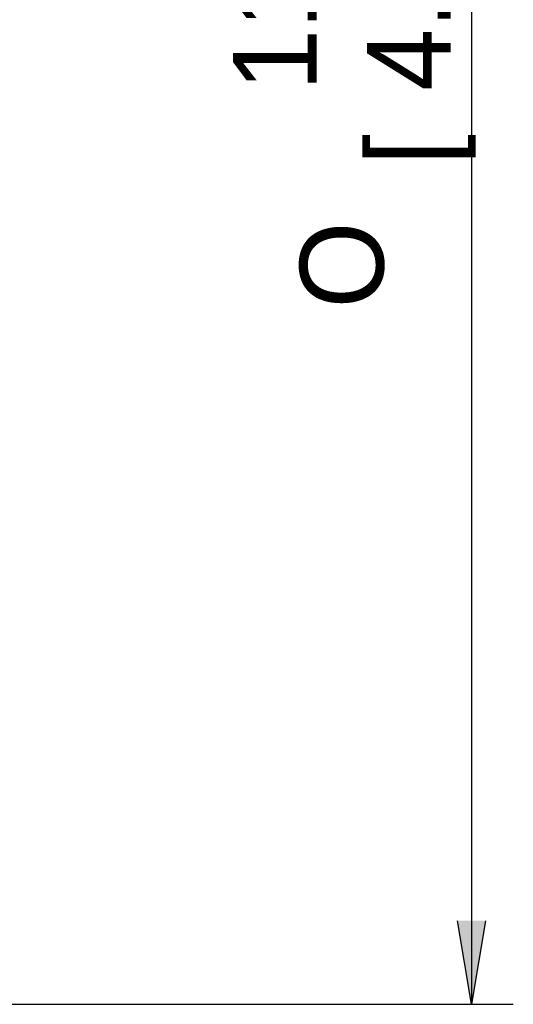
# Paper-space layout 'Layout1' of a CAD drawing. Extents: x -201 to 291, y 10 to 347.
# Tile 3 of 90: x 110 to 145, y 114 to 183. Entities that reach past the tile are written whole.
import ezdxf
from ezdxf.enums import TextEntityAlignment as Align

# ---------------------------------------------------------------- set-up
doc = ezdxf.new("R2010")
doc.units = 0
doc.layers.add('DEFAULT', color=7, linetype='CONTINUOUS')
doc.styles.add('SEACAD_SOLID_EDGE_ISO', font='txt')
doc.styles.add('SEACAD_SOLID_EDGE_ISO1_SYM', font='txt')

# ---------------------------------------------------------------- blocks, each defined once
blk = doc.blocks.new('*U78')
at = {"layer": 'DEFAULT', "color": 7, "linetype": 'CONTINUOUS'}
for p, q in [((204.277, 68.48), (203.694, 71.98)), ((204.861, 71.98), (204.277, 68.48))]:
    blk.add_line(p, q, dxfattribs=at)
at = {"layer": 'DEFAULT', "color": 7, "linetype": 'CONTINUOUS', "extrusion": (0, 0, -1)}
blk.add_solid([(-203.694, 71.98), (-204.861, 71.98), (-204.277, 68.48)], dxfattribs=at)
blk = doc.blocks.new('GDIMGGROUP3')
at = {"layer": 'DEFAULT', "color": 7, "linetype": 'CONTINUOUS'}
for p, q in [((204.277, 145.83), (204.277, 68.48)), ((166.418, 68.48), (206.027, 68.48))]:
    blk.add_line(p, q, dxfattribs=at)
blk.add_blockref('*U78', (0, 0), dxfattribs=at)
for s, style, p in [('4.69', 'SEACAD_SOLID_EDGE_ISO', (199.902, 106.694)), ('119', 'SEACAD_SOLID_EDGE_ISO', (194.302, 106.694)), ('[', 'SEACAD_SOLID_EDGE_ISO', (199.902, 103.592)), ('O', 'SEACAD_SOLID_EDGE_ISO1_SYM', (197.102, 97.594))]:
    blk.add_text(s, height=3.5, rotation=90, dxfattribs=dict(at, style=style)).set_placement(p, align=Align.TOP_LEFT)

psp = doc.layouts.get("Layout1")

# ---------------------------------------------------------------- block references
at = {"layer": 'DEFAULT', "xscale": 1.681103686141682, "yscale": 1.681103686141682, "zscale": 1.681103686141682}
psp.add_blockref('GDIMGGROUP3', (-201.396, -1.103), dxfattribs=at)

doc.saveas('drawing.dxf')
